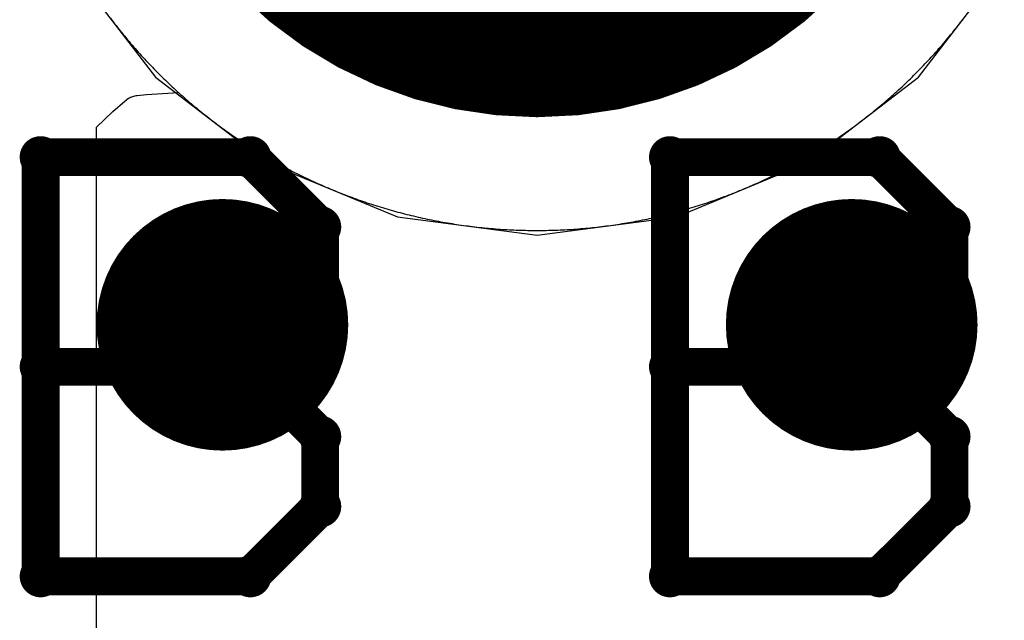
# Model space of a CAD drawing. Extents: x -1.5 to 9, y -3 to 5.
# Tile 136 of 256: x 0.5089 to 0.5871, y 2.8265 to 2.8743. Entities that reach past the tile are written whole.
import ezdxf

# ---------------------------------------------------------------- set-up
doc = ezdxf.new("R2010")
doc.units = 0
doc.layers.get('0').update_dxf_attribs({"linetype": 'CONTINUOUS'})
for name, color, linetype in [('qfn16-30-34-a_copper_signal_1', 1, 'CONTINUOUS'), ('qfn16-30-34-a_copper_signal_2', 1, 'CONTINUOUS'), ('qfn16-30-34-a_copper_signal_bot', 5, 'CONTINUOUS'), ('qfn16-30-34-a_copper_signal_top', 1, 'CONTINUOUS'), ('qfn16-30-34-a_drawing_1', 1, 'CONTINUOUS'), ('qfn16-30-34-a_drillmap_1', 1, 'CONTINUOUS'), ('qfn16-30-34-a_pth_drill', 1, 'CONTINUOUS'), ('qfn16-30-34-a_soldermask_bot', 1, 'CONTINUOUS'), ('qfn16-30-34-a_soldermask_top', 1, 'CONTINUOUS')]:
    doc.layers.add(name, color=color, linetype=linetype)

# ---------------------------------------------------------------- blocks, each defined once
blk = doc.blocks.new('D24')
at = {"const_width": 0.0325}
blk.add_lwpolyline([(-0.01625, 0, 1), (0.01625, 0, 1)], format="xyb", close=True, dxfattribs=at)
blk = doc.blocks.new('D29')
at = {"const_width": 0.01}
blk.add_lwpolyline([(-0.005, 0, 1), (0.005, 0, 1)], format="xyb", close=True, dxfattribs=at)
blk = doc.blocks.new('D38')
at = {"const_width": 0.0335}
blk.add_lwpolyline([(-0.01675, 0, 1), (0.01675, 0, 1)], format="xyb", close=True, dxfattribs=at)
blk = doc.blocks.new('D64')
at = {"const_width": 0.005}
blk.add_lwpolyline([(-0.0025, 0, 1), (0.0025, 0, 1)], format="xyb", close=True, dxfattribs=at)
blk = doc.blocks.new('D69')
at = {"const_width": 0.001667}
blk.add_lwpolyline([(-0.000833, 0, 1), (0.000833, 0, 1)], format="xyb", close=True, dxfattribs=at)
blk = doc.blocks.new('D44')
at = {"const_width": 0.0025}
blk.add_lwpolyline([(-0.00125, 0, 1), (0.00125, 0, 1)], format="xyb", close=True, dxfattribs=at)

msp = doc.modelspace()

# ---------------------------------------------------------------- linework, layer by layer
at = {"layer": 'qfn16-30-34-a_copper_signal_1', "color": 1}
msp.add_lwpolyline([(0.516097, 2.874371), (0.516208, 2.874225), (0.51632, 2.874079), (0.516432, 2.873934), (0.516545, 2.873789), (0.516658, 2.873645), (0.516772, 2.873502), (0.516887, 2.873358), (0.517002, 2.873216), (0.517118, 2.873074), (0.517234, 2.872932), (0.517351, 2.872791), (0.517469, 2.87265), (0.517588, 2.87251), (0.517707, 2.87237), (0.517826, 2.872231), (0.517946, 2.872093), (0.518067, 2.871955), (0.518188, 2.871817), (0.51831, 2.87168), (0.518433, 2.871544), (0.518556, 2.871408), (0.518679, 2.871272), (0.518804, 2.871137), (0.518928, 2.871003), (0.519054, 2.870869), (0.51918, 2.870736), (0.519307, 2.870603), (0.519434, 2.870471), (0.519561, 2.87034), (0.51969, 2.870208), (0.519818, 2.870078), (0.519948, 2.869948), (0.520078, 2.869818), (0.520208, 2.86969), (0.52034, 2.869561), (0.520471, 2.869434), (0.520603, 2.869307), (0.520736, 2.86918), (0.520869, 2.869054), (0.521003, 2.868928), (0.521137, 2.868804), (0.521272, 2.868679), (0.521408, 2.868556), (0.521544, 2.868433), (0.52168, 2.86831), (0.521817, 2.868188), (0.521955, 2.868067), (0.522093, 2.867946), (0.522231, 2.867826), (0.52237, 2.867706), (0.52251, 2.867588), (0.52265, 2.867469), (0.522791, 2.867352), (0.522932, 2.867234), (0.523074, 2.867118), (0.523216, 2.867002), (0.523359, 2.866887), (0.523502, 2.866772), (0.523645, 2.866658), (0.523789, 2.866545), (0.523934, 2.866432), (0.524079, 2.86632), (0.524225, 2.866208), (0.524371, 2.866097), (0.524517, 2.865987), (0.524664, 2.865877), (0.524812, 2.865768), (0.52496, 2.86566), (0.525108, 2.865552), (0.525257, 2.865445), (0.525406, 2.865339), (0.525556, 2.865233), (0.525707, 2.865128), (0.525857, 2.865023), (0.526008, 2.864919), (0.52616, 2.864816), (0.526312, 2.864713), (0.526465, 2.864612), (0.526617, 2.86451), (0.526771, 2.86441), (0.526925, 2.86431), (0.527079, 2.864211), (0.527234, 2.864112), (0.527389, 2.864014), (0.527544, 2.863917), (0.5277, 2.86382), (0.527856, 2.863724), (0.528013, 2.863629), (0.52817, 2.863535), (0.528328, 2.863441), (0.528486, 2.863348), (0.528644, 2.863255), (0.528803, 2.863163), (0.528962, 2.863072), (0.529122, 2.862982), (0.529282, 2.862892), (0.529442, 2.862803), (0.529603, 2.862715), (0.529764, 2.862627), (0.529925, 2.86254), (0.530087, 2.862454), (0.530249, 2.862368), (0.530412, 2.862283), (0.530575, 2.862199), (0.530738, 2.862115), (0.530902, 2.862033), (0.531066, 2.861951), (0.53123, 2.861869), (0.531395, 2.861789), (0.53156, 2.861709), (0.531725, 2.86163), (0.531891, 2.861551), (0.532057, 2.861473), (0.532224, 2.861396), (0.53239, 2.86132), (0.532557, 2.861244), (0.532725, 2.861169), (0.532893, 2.861095), (0.533061, 2.861022), (0.533229, 2.860949), (0.533398, 2.860877), (0.533567, 2.860806), (0.533736, 2.860735), (0.533905, 2.860665), (0.534075, 2.860596), (0.534246, 2.860528), (0.534416, 2.86046), (0.534587, 2.860393), (0.534758, 2.860327), (0.534929, 2.860262), (0.535101, 2.860197), (0.535273, 2.860133), (0.535445, 2.86007), (0.535617, 2.860008), (0.53579, 2.859946), (0.535963, 2.859885), (0.536136, 2.859825), (0.53631, 2.859765), (0.536484, 2.859706), (0.536658, 2.859649), (0.536832, 2.859591), (0.537006, 2.859535), (0.537181, 2.859479), (0.537356, 2.859424), (0.537531, 2.85937), (0.537707, 2.859317), (0.537882, 2.859264), (0.538058, 2.859212), (0.538235, 2.859161), (0.538411, 2.85911), (0.538587, 2.859061), (0.538764, 2.859012), (0.538941, 2.858964), (0.539118, 2.858917), (0.539296, 2.85887), (0.539473, 2.858824), (0.539651, 2.858779), (0.539829, 2.858735), (0.540007, 2.858691), (0.540186, 2.858649), (0.540364, 2.858607), (0.540543, 2.858566), (0.540722, 2.858525), (0.540901, 2.858485), (0.54108, 2.858447), (0.541259, 2.858408), (0.541439, 2.858371), (0.541619, 2.858334), (0.541799, 2.858299), (0.541979, 2.858264), (0.542159, 2.858229), (0.542339, 2.858196), (0.54252, 2.858163), (0.5427, 2.858131), (0.542881, 2.8581), (0.543062, 2.85807), (0.543243, 2.858041), (0.543424, 2.858012), (0.543605, 2.857984), (0.543787, 2.857956), (0.543968, 2.85793), (0.54415, 2.857905), (0.544331, 2.85788), (0.544513, 2.857856), (0.544695, 2.857832), (0.544877, 2.85781), (0.545059, 2.857788), (0.545241, 2.857767), (0.545424, 2.857747), (0.545606, 2.857728), (0.545789, 2.857709), (0.545971, 2.857691), (0.546154, 2.857674), (0.546337, 2.857658), (0.546519, 2.857643), (0.546702, 2.857628), (0.546885, 2.857614), (0.547068, 2.857601), (0.547251, 2.857589), (0.547434, 2.857577), (0.547617, 2.857567), (0.5478, 2.857557), (0.547983, 2.857548), (0.548167, 2.857539), (0.54835, 2.857532), (0.548533, 2.857525), (0.548716, 2.857519), (0.5489, 2.857514), (0.549083, 2.85751), (0.549266, 2.857506), (0.54945, 2.857503), (0.549633, 2.857501), (0.549817, 2.8575), (0.55, 2.8575), (0.550183, 2.8575), (0.550367, 2.857501), (0.55055, 2.857503), (0.550734, 2.857506), (0.550917, 2.85751), (0.5511, 2.857514), (0.551284, 2.857519), (0.551467, 2.857525), (0.55165, 2.857532), (0.551833, 2.857539), (0.552017, 2.857548), (0.5522, 2.857557), (0.552383, 2.857567), (0.552566, 2.857577), (0.552749, 2.857589), (0.552932, 2.857601), (0.553115, 2.857614), (0.553298, 2.857628), (0.553481, 2.857643), (0.553663, 2.857658), (0.553846, 2.857674), (0.554029, 2.857691), (0.554211, 2.857709), (0.554394, 2.857728), (0.554576, 2.857747), (0.554759, 2.857767), (0.554941, 2.857788), (0.555123, 2.85781), (0.555305, 2.857832), (0.555487, 2.857856), (0.555669, 2.85788), (0.55585, 2.857905), (0.556032, 2.85793), (0.556213, 2.857956), (0.556395, 2.857984), (0.556576, 2.858012), (0.556757, 2.858041), (0.556938, 2.85807), (0.557119, 2.8581), (0.5573, 2.858131), (0.55748, 2.858163), (0.557661, 2.858196), (0.557841, 2.858229), (0.558021, 2.858264), (0.558201, 2.858299), (0.558381, 2.858334), (0.558561, 2.858371), (0.558741, 2.858408), (0.55892, 2.858447), (0.559099, 2.858485), (0.559278, 2.858525), (0.559457, 2.858566), (0.559636, 2.858607), (0.559814, 2.858649), (0.559993, 2.858691), (0.560171, 2.858735), (0.560349, 2.858779), (0.560527, 2.858824), (0.560704, 2.85887), (0.560882, 2.858917), (0.561059, 2.858964), (0.561236, 2.859012), (0.561413, 2.859061), (0.561589, 2.85911), (0.561765, 2.859161), (0.561942, 2.859212), (0.562118, 2.859264), (0.562293, 2.859317), (0.562469, 2.85937), (0.562644, 2.859424), (0.562819, 2.859479), (0.562994, 2.859535), (0.563168, 2.859591), (0.563342, 2.859649), (0.563516, 2.859706), (0.56369, 2.859765), (0.563864, 2.859825), (0.564037, 2.859885), (0.56421, 2.859946), (0.564383, 2.860008), (0.564555, 2.86007), (0.564727, 2.860133), (0.564899, 2.860197), (0.565071, 2.860262), (0.565242, 2.860327), (0.565413, 2.860393), (0.565584, 2.86046), (0.565754, 2.860528), (0.565925, 2.860596), (0.566095, 2.860665), (0.566264, 2.860735), (0.566433, 2.860806), (0.566602, 2.860877), (0.566771, 2.860949), (0.566939, 2.861022), (0.567107, 2.861095), (0.567275, 2.861169), (0.567443, 2.861244), (0.56761, 2.86132), (0.567776, 2.861396), (0.567943, 2.861473), (0.568109, 2.861551), (0.568275, 2.86163), (0.56844, 2.861709), (0.568605, 2.861789), (0.56877, 2.861869), (0.568934, 2.861951), (0.569098, 2.862033), (0.569262, 2.862115), (0.569425, 2.862199), (0.569588, 2.862283), (0.569751, 2.862368), (0.569913, 2.862454), (0.570075, 2.86254), (0.570236, 2.862627), (0.570397, 2.862715), (0.570558, 2.862803), (0.570718, 2.862892), (0.570878, 2.862982), (0.571038, 2.863072), (0.571197, 2.863163), (0.571356, 2.863255), (0.571514, 2.863348), (0.571672, 2.863441), (0.57183, 2.863535), (0.571987, 2.863629), (0.572144, 2.863724), (0.5723, 2.86382), (0.572456, 2.863917), (0.572611, 2.864014), (0.572766, 2.864112), (0.572921, 2.864211), (0.573075, 2.86431), (0.573229, 2.86441), (0.573383, 2.86451), (0.573535, 2.864612), (0.573688, 2.864713), (0.57384, 2.864816), (0.573992, 2.864919), (0.574143, 2.865023), (0.574293, 2.865128), (0.574444, 2.865233), (0.574594, 2.865339), (0.574743, 2.865445), (0.574892, 2.865552), (0.57504, 2.86566), (0.575188, 2.865768), (0.575336, 2.865877), (0.575483, 2.865987), (0.575629, 2.866097), (0.575775, 2.866208), (0.575921, 2.86632), (0.576066, 2.866432), (0.576211, 2.866545), (0.576355, 2.866658), (0.576498, 2.866772), (0.576641, 2.866887), (0.576784, 2.867002), (0.576926, 2.867118), (0.577068, 2.867234), (0.577209, 2.867352), (0.57735, 2.867469), (0.57749, 2.867588), (0.57763, 2.867706), (0.577769, 2.867826), (0.577907, 2.867946), (0.578045, 2.868067), (0.578183, 2.868188), (0.57832, 2.86831), (0.578456, 2.868433), (0.578592, 2.868556), (0.578728, 2.868679), (0.578863, 2.868804), (0.578997, 2.868928), (0.579131, 2.869054), (0.579264, 2.86918), (0.579397, 2.869307), (0.579529, 2.869434), (0.57966, 2.869561), (0.579792, 2.86969), (0.579922, 2.869818), (0.580052, 2.869948), (0.580182, 2.870078), (0.58031, 2.870208), (0.580439, 2.87034), (0.580566, 2.870471), (0.580693, 2.870603), (0.58082, 2.870736), (0.580946, 2.870869), (0.581072, 2.871003), (0.581196, 2.871137), (0.581321, 2.871272), (0.581444, 2.871408), (0.581567, 2.871544), (0.58169, 2.87168), (0.581812, 2.871817), (0.581933, 2.871955), (0.582054, 2.872093), (0.582174, 2.872231), (0.582293, 2.87237), (0.582412, 2.87251), (0.582531, 2.87265), (0.582649, 2.872791), (0.582766, 2.872932), (0.582882, 2.873074), (0.582998, 2.873216), (0.583113, 2.873358), (0.583228, 2.873502), (0.583342, 2.873645), (0.583455, 2.873789), (0.583568, 2.873934), (0.58368, 2.874079), (0.583792, 2.874225), (0.583903, 2.874371)], dxfattribs=at)
at = {"layer": 'qfn16-30-34-a_copper_signal_2', "color": 1}
msp.add_lwpolyline([(0.516097, 2.874371), (0.516208, 2.874225), (0.51632, 2.874079), (0.516432, 2.873934), (0.516545, 2.873789), (0.516658, 2.873645), (0.516772, 2.873502), (0.516887, 2.873358), (0.517002, 2.873216), (0.517118, 2.873074), (0.517234, 2.872932), (0.517351, 2.872791), (0.517469, 2.87265), (0.517588, 2.87251), (0.517707, 2.87237), (0.517826, 2.872231), (0.517946, 2.872093), (0.518067, 2.871955), (0.518188, 2.871817), (0.51831, 2.87168), (0.518433, 2.871544), (0.518556, 2.871408), (0.518679, 2.871272), (0.518804, 2.871137), (0.518928, 2.871003), (0.519054, 2.870869), (0.51918, 2.870736), (0.519307, 2.870603), (0.519434, 2.870471), (0.519561, 2.87034), (0.51969, 2.870208), (0.519818, 2.870078), (0.519948, 2.869948), (0.520078, 2.869818), (0.520208, 2.86969), (0.52034, 2.869561), (0.520471, 2.869434), (0.520603, 2.869307), (0.520736, 2.86918), (0.520869, 2.869054), (0.521003, 2.868928), (0.521137, 2.868804), (0.521272, 2.868679), (0.521408, 2.868556), (0.521544, 2.868433), (0.52168, 2.86831), (0.521817, 2.868188), (0.521955, 2.868067), (0.522093, 2.867946), (0.522231, 2.867826), (0.52237, 2.867706), (0.52251, 2.867588), (0.52265, 2.867469), (0.522791, 2.867352), (0.522932, 2.867234), (0.523074, 2.867118), (0.523216, 2.867002), (0.523359, 2.866887), (0.523502, 2.866772), (0.523645, 2.866658), (0.523789, 2.866545), (0.523934, 2.866432), (0.524079, 2.86632), (0.524225, 2.866208), (0.524371, 2.866097), (0.524517, 2.865987), (0.524664, 2.865877), (0.524812, 2.865768), (0.52496, 2.86566), (0.525108, 2.865552), (0.525257, 2.865445), (0.525406, 2.865339), (0.525556, 2.865233), (0.525707, 2.865128), (0.525857, 2.865023), (0.526008, 2.864919), (0.52616, 2.864816), (0.526312, 2.864713), (0.526465, 2.864612), (0.526617, 2.86451), (0.526771, 2.86441), (0.526925, 2.86431), (0.527079, 2.864211), (0.527234, 2.864112), (0.527389, 2.864014), (0.527544, 2.863917), (0.5277, 2.86382), (0.527856, 2.863724), (0.528013, 2.863629), (0.52817, 2.863535), (0.528328, 2.863441), (0.528486, 2.863348), (0.528644, 2.863255), (0.528803, 2.863163), (0.528962, 2.863072), (0.529122, 2.862982), (0.529282, 2.862892), (0.529442, 2.862803), (0.529603, 2.862715), (0.529764, 2.862627), (0.529925, 2.86254), (0.530087, 2.862454), (0.530249, 2.862368), (0.530412, 2.862283), (0.530575, 2.862199), (0.530738, 2.862115), (0.530902, 2.862033), (0.531066, 2.861951), (0.53123, 2.861869), (0.531395, 2.861789), (0.53156, 2.861709), (0.531725, 2.86163), (0.531891, 2.861551), (0.532057, 2.861473), (0.532224, 2.861396), (0.53239, 2.86132), (0.532557, 2.861244), (0.532725, 2.861169), (0.532893, 2.861095), (0.533061, 2.861022), (0.533229, 2.860949), (0.533398, 2.860877), (0.533567, 2.860806), (0.533736, 2.860735), (0.533905, 2.860665), (0.534075, 2.860596), (0.534246, 2.860528), (0.534416, 2.86046), (0.534587, 2.860393), (0.534758, 2.860327), (0.534929, 2.860262), (0.535101, 2.860197), (0.535273, 2.860133), (0.535445, 2.86007), (0.535617, 2.860008), (0.53579, 2.859946), (0.535963, 2.859885), (0.536136, 2.859825), (0.53631, 2.859765), (0.536484, 2.859706), (0.536658, 2.859649), (0.536832, 2.859591), (0.537006, 2.859535), (0.537181, 2.859479), (0.537356, 2.859424), (0.537531, 2.85937), (0.537707, 2.859317), (0.537882, 2.859264), (0.538058, 2.859212), (0.538235, 2.859161), (0.538411, 2.85911), (0.538587, 2.859061), (0.538764, 2.859012), (0.538941, 2.858964), (0.539118, 2.858917), (0.539296, 2.85887), (0.539473, 2.858824), (0.539651, 2.858779), (0.539829, 2.858735), (0.540007, 2.858691), (0.540186, 2.858649), (0.540364, 2.858607), (0.540543, 2.858566), (0.540722, 2.858525), (0.540901, 2.858485), (0.54108, 2.858447), (0.541259, 2.858408), (0.541439, 2.858371), (0.541619, 2.858334), (0.541799, 2.858299), (0.541979, 2.858264), (0.542159, 2.858229), (0.542339, 2.858196), (0.54252, 2.858163), (0.5427, 2.858131), (0.542881, 2.8581), (0.543062, 2.85807), (0.543243, 2.858041), (0.543424, 2.858012), (0.543605, 2.857984), (0.543787, 2.857956), (0.543968, 2.85793), (0.54415, 2.857905), (0.544331, 2.85788), (0.544513, 2.857856), (0.544695, 2.857832), (0.544877, 2.85781), (0.545059, 2.857788), (0.545241, 2.857767), (0.545424, 2.857747), (0.545606, 2.857728), (0.545789, 2.857709), (0.545971, 2.857691), (0.546154, 2.857674), (0.546337, 2.857658), (0.546519, 2.857643), (0.546702, 2.857628), (0.546885, 2.857614), (0.547068, 2.857601), (0.547251, 2.857589), (0.547434, 2.857577), (0.547617, 2.857567), (0.5478, 2.857557), (0.547983, 2.857548), (0.548167, 2.857539), (0.54835, 2.857532), (0.548533, 2.857525), (0.548716, 2.857519), (0.5489, 2.857514), (0.549083, 2.85751), (0.549266, 2.857506), (0.54945, 2.857503), (0.549633, 2.857501), (0.549817, 2.8575), (0.55, 2.8575), (0.550183, 2.8575), (0.550367, 2.857501), (0.55055, 2.857503), (0.550734, 2.857506), (0.550917, 2.85751), (0.5511, 2.857514), (0.551284, 2.857519), (0.551467, 2.857525), (0.55165, 2.857532), (0.551833, 2.857539), (0.552017, 2.857548), (0.5522, 2.857557), (0.552383, 2.857567), (0.552566, 2.857577), (0.552749, 2.857589), (0.552932, 2.857601), (0.553115, 2.857614), (0.553298, 2.857628), (0.553481, 2.857643), (0.553663, 2.857658), (0.553846, 2.857674), (0.554029, 2.857691), (0.554211, 2.857709), (0.554394, 2.857728), (0.554576, 2.857747), (0.554759, 2.857767), (0.554941, 2.857788), (0.555123, 2.85781), (0.555305, 2.857832), (0.555487, 2.857856), (0.555669, 2.85788), (0.55585, 2.857905), (0.556032, 2.85793), (0.556213, 2.857956), (0.556395, 2.857984), (0.556576, 2.858012), (0.556757, 2.858041), (0.556938, 2.85807), (0.557119, 2.8581), (0.5573, 2.858131), (0.55748, 2.858163), (0.557661, 2.858196), (0.557841, 2.858229), (0.558021, 2.858264), (0.558201, 2.858299), (0.558381, 2.858334), (0.558561, 2.858371), (0.558741, 2.858408), (0.55892, 2.858447), (0.559099, 2.858485), (0.559278, 2.858525), (0.559457, 2.858566), (0.559636, 2.858607), (0.559814, 2.858649), (0.559993, 2.858691), (0.560171, 2.858735), (0.560349, 2.858779), (0.560527, 2.858824), (0.560704, 2.85887), (0.560882, 2.858917), (0.561059, 2.858964), (0.561236, 2.859012), (0.561413, 2.859061), (0.561589, 2.85911), (0.561765, 2.859161), (0.561942, 2.859212), (0.562118, 2.859264), (0.562293, 2.859317), (0.562469, 2.85937), (0.562644, 2.859424), (0.562819, 2.859479), (0.562994, 2.859535), (0.563168, 2.859591), (0.563342, 2.859649), (0.563516, 2.859706), (0.56369, 2.859765), (0.563864, 2.859825), (0.564037, 2.859885), (0.56421, 2.859946), (0.564383, 2.860008), (0.564555, 2.86007), (0.564727, 2.860133), (0.564899, 2.860197), (0.565071, 2.860262), (0.565242, 2.860327), (0.565413, 2.860393), (0.565584, 2.86046), (0.565754, 2.860528), (0.565925, 2.860596), (0.566095, 2.860665), (0.566264, 2.860735), (0.566433, 2.860806), (0.566602, 2.860877), (0.566771, 2.860949), (0.566939, 2.861022), (0.567107, 2.861095), (0.567275, 2.861169), (0.567443, 2.861244), (0.56761, 2.86132), (0.567776, 2.861396), (0.567943, 2.861473), (0.568109, 2.861551), (0.568275, 2.86163), (0.56844, 2.861709), (0.568605, 2.861789), (0.56877, 2.861869), (0.568934, 2.861951), (0.569098, 2.862033), (0.569262, 2.862115), (0.569425, 2.862199), (0.569588, 2.862283), (0.569751, 2.862368), (0.569913, 2.862454), (0.570075, 2.86254), (0.570236, 2.862627), (0.570397, 2.862715), (0.570558, 2.862803), (0.570718, 2.862892), (0.570878, 2.862982), (0.571038, 2.863072), (0.571197, 2.863163), (0.571356, 2.863255), (0.571514, 2.863348), (0.571672, 2.863441), (0.57183, 2.863535), (0.571987, 2.863629), (0.572144, 2.863724), (0.5723, 2.86382), (0.572456, 2.863917), (0.572611, 2.864014), (0.572766, 2.864112), (0.572921, 2.864211), (0.573075, 2.86431), (0.573229, 2.86441), (0.573383, 2.86451), (0.573535, 2.864612), (0.573688, 2.864713), (0.57384, 2.864816), (0.573992, 2.864919), (0.574143, 2.865023), (0.574293, 2.865128), (0.574444, 2.865233), (0.574594, 2.865339), (0.574743, 2.865445), (0.574892, 2.865552), (0.57504, 2.86566), (0.575188, 2.865768), (0.575336, 2.865877), (0.575483, 2.865987), (0.575629, 2.866097), (0.575775, 2.866208), (0.575921, 2.86632), (0.576066, 2.866432), (0.576211, 2.866545), (0.576355, 2.866658), (0.576498, 2.866772), (0.576641, 2.866887), (0.576784, 2.867002), (0.576926, 2.867118), (0.577068, 2.867234), (0.577209, 2.867352), (0.57735, 2.867469), (0.57749, 2.867588), (0.57763, 2.867706), (0.577769, 2.867826), (0.577907, 2.867946), (0.578045, 2.868067), (0.578183, 2.868188), (0.57832, 2.86831), (0.578456, 2.868433), (0.578592, 2.868556), (0.578728, 2.868679), (0.578863, 2.868804), (0.578997, 2.868928), (0.579131, 2.869054), (0.579264, 2.86918), (0.579397, 2.869307), (0.579529, 2.869434), (0.57966, 2.869561), (0.579792, 2.86969), (0.579922, 2.869818), (0.580052, 2.869948), (0.580182, 2.870078), (0.58031, 2.870208), (0.580439, 2.87034), (0.580566, 2.870471), (0.580693, 2.870603), (0.58082, 2.870736), (0.580946, 2.870869), (0.581072, 2.871003), (0.581196, 2.871137), (0.581321, 2.871272), (0.581444, 2.871408), (0.581567, 2.871544), (0.58169, 2.87168), (0.581812, 2.871817), (0.581933, 2.871955), (0.582054, 2.872093), (0.582174, 2.872231), (0.582293, 2.87237), (0.582412, 2.87251), (0.582531, 2.87265), (0.582649, 2.872791), (0.582766, 2.872932), (0.582882, 2.873074), (0.582998, 2.873216), (0.583113, 2.873358), (0.583228, 2.873502), (0.583342, 2.873645), (0.583455, 2.873789), (0.583568, 2.873934), (0.58368, 2.874079), (0.583792, 2.874225), (0.583903, 2.874371)], dxfattribs=at)
at = {"layer": 'qfn16-30-34-a_copper_signal_bot', "color": 5}
msp.add_lwpolyline([(0.512876, 2.878567), (0.519689, 2.869689), (0.528567, 2.862876), (0.538905, 2.858594), (0.55, 2.857133), (0.561095, 2.858594), (0.571433, 2.862876), (0.580311, 2.869689), (0.587124, 2.878567)], dxfattribs=at)
at = {"layer": 'qfn16-30-34-a_copper_signal_top', "color": 1}
msp.add_lwpolyline([(0.515, 2.134293), (0.515, 2.865707), (0.516296, 2.866951), (0.517261, 2.867808), (0.517367, 2.867892), (0.517433, 2.867939), (0.517539, 2.868006), (0.517605, 2.868042), (0.517704, 2.86809), (0.51779, 2.868126), (0.517874, 2.868157), (0.517969, 2.868185), (0.51806, 2.868207), (0.518153, 2.868225), (0.518228, 2.868236), (0.518959, 2.86831), (0.5215, 2.868472), (0.521544, 2.868433), (0.52168, 2.86831), (0.521817, 2.868188), (0.521955, 2.868067), (0.522093, 2.867946), (0.522231, 2.867826), (0.52237, 2.867706), (0.52251, 2.867588), (0.52265, 2.867469), (0.522791, 2.867352), (0.522932, 2.867234), (0.523074, 2.867118), (0.523216, 2.867002), (0.523359, 2.866887), (0.523502, 2.866772), (0.523645, 2.866658), (0.523789, 2.866545), (0.523934, 2.866432), (0.524079, 2.86632), (0.524225, 2.866208), (0.524371, 2.866097), (0.524517, 2.865987), (0.524664, 2.865877), (0.524812, 2.865768), (0.52496, 2.86566), (0.525108, 2.865552), (0.525257, 2.865445), (0.525406, 2.865339), (0.525556, 2.865233), (0.525707, 2.865128), (0.525857, 2.865023), (0.526008, 2.864919), (0.52616, 2.864816), (0.526312, 2.864713), (0.526465, 2.864612), (0.526617, 2.86451), (0.526771, 2.86441), (0.526925, 2.86431), (0.527079, 2.864211), (0.527234, 2.864112), (0.527389, 2.864014), (0.527544, 2.863917), (0.5277, 2.86382), (0.527856, 2.863724), (0.528013, 2.863629), (0.52817, 2.863535), (0.528328, 2.863441), (0.528486, 2.863348), (0.528644, 2.863255), (0.528803, 2.863163), (0.528962, 2.863072), (0.529122, 2.862982), (0.529282, 2.862892), (0.529442, 2.862803), (0.529603, 2.862715), (0.529764, 2.862627), (0.529925, 2.86254), (0.530087, 2.862454), (0.530249, 2.862368), (0.530412, 2.862283), (0.530575, 2.862199), (0.530738, 2.862115), (0.530902, 2.862033), (0.531066, 2.861951), (0.53123, 2.861869), (0.531395, 2.861789), (0.53156, 2.861709), (0.531725, 2.86163), (0.531891, 2.861551), (0.532057, 2.861473), (0.532224, 2.861396), (0.53239, 2.86132), (0.532557, 2.861244), (0.532725, 2.861169), (0.532893, 2.861095), (0.533061, 2.861022), (0.533229, 2.860949), (0.533398, 2.860877), (0.533567, 2.860806), (0.533736, 2.860735), (0.533905, 2.860665), (0.534075, 2.860596), (0.534246, 2.860528), (0.534416, 2.86046), (0.534587, 2.860393), (0.534758, 2.860327), (0.534929, 2.860262), (0.535101, 2.860197), (0.535273, 2.860133), (0.535445, 2.86007), (0.535617, 2.860008), (0.53579, 2.859946), (0.535963, 2.859885), (0.536136, 2.859825), (0.53631, 2.859765), (0.536484, 2.859706), (0.536658, 2.859649), (0.536832, 2.859591), (0.537006, 2.859535), (0.537181, 2.859479), (0.537356, 2.859424), (0.537531, 2.85937), (0.537707, 2.859317), (0.537882, 2.859264), (0.538058, 2.859212), (0.538235, 2.859161), (0.538411, 2.85911), (0.538587, 2.859061), (0.538764, 2.859012), (0.538941, 2.858964), (0.539118, 2.858917), (0.539296, 2.85887), (0.539473, 2.858824), (0.539651, 2.858779), (0.539829, 2.858735), (0.540007, 2.858691), (0.540186, 2.858649), (0.540364, 2.858607), (0.540543, 2.858566), (0.540722, 2.858525), (0.540901, 2.858485), (0.54108, 2.858447), (0.541259, 2.858408), (0.541439, 2.858371), (0.541619, 2.858334), (0.541799, 2.858299), (0.541979, 2.858264), (0.542159, 2.858229), (0.542339, 2.858196), (0.54252, 2.858163), (0.5427, 2.858131), (0.542881, 2.8581), (0.543062, 2.85807), (0.543243, 2.858041), (0.543424, 2.858012), (0.543605, 2.857984), (0.543787, 2.857956), (0.543968, 2.85793), (0.54415, 2.857905), (0.544331, 2.85788), (0.544513, 2.857856), (0.544695, 2.857832), (0.544877, 2.85781), (0.545059, 2.857788), (0.545241, 2.857767), (0.545424, 2.857747), (0.545606, 2.857728), (0.545789, 2.857709), (0.545971, 2.857691), (0.546154, 2.857674), (0.546337, 2.857658), (0.546519, 2.857643), (0.546702, 2.857628), (0.546885, 2.857614), (0.547068, 2.857601), (0.547251, 2.857589), (0.547434, 2.857577), (0.547617, 2.857567), (0.5478, 2.857557), (0.547983, 2.857548), (0.548167, 2.857539), (0.54835, 2.857532), (0.548533, 2.857525), (0.548716, 2.857519), (0.5489, 2.857514), (0.549083, 2.85751), (0.549266, 2.857506), (0.54945, 2.857503), (0.549633, 2.857501), (0.549817, 2.8575), (0.55, 2.8575), (0.550183, 2.8575), (0.550367, 2.857501), (0.55055, 2.857503), (0.550734, 2.857506), (0.550917, 2.85751), (0.5511, 2.857514), (0.551284, 2.857519), (0.551467, 2.857525), (0.55165, 2.857532), (0.551833, 2.857539), (0.552017, 2.857548), (0.5522, 2.857557), (0.552383, 2.857567), (0.552566, 2.857577), (0.552749, 2.857589), (0.552932, 2.857601), (0.553115, 2.857614), (0.553298, 2.857628), (0.553481, 2.857643), (0.553663, 2.857658), (0.553846, 2.857674), (0.554029, 2.857691), (0.554211, 2.857709), (0.554394, 2.857728), (0.554576, 2.857747), (0.554759, 2.857767), (0.554941, 2.857788), (0.555123, 2.85781), (0.555305, 2.857832), (0.555487, 2.857856), (0.555669, 2.85788), (0.55585, 2.857905), (0.556032, 2.85793), (0.556213, 2.857956), (0.556395, 2.857984), (0.556576, 2.858012), (0.556757, 2.858041), (0.556938, 2.85807), (0.557119, 2.8581), (0.5573, 2.858131), (0.55748, 2.858163), (0.557661, 2.858196), (0.557841, 2.858229), (0.558021, 2.858264), (0.558201, 2.858299), (0.558381, 2.858334), (0.558561, 2.858371), (0.558741, 2.858408), (0.55892, 2.858447), (0.559099, 2.858485), (0.559278, 2.858525), (0.559457, 2.858566), (0.559636, 2.858607), (0.559814, 2.858649), (0.559993, 2.858691), (0.560171, 2.858735), (0.560349, 2.858779), (0.560527, 2.858824), (0.560704, 2.85887), (0.560882, 2.858917), (0.561059, 2.858964), (0.561236, 2.859012), (0.561413, 2.859061), (0.561589, 2.85911), (0.561765, 2.859161), (0.561942, 2.859212), (0.562118, 2.859264), (0.562293, 2.859317), (0.562469, 2.85937), (0.562644, 2.859424), (0.562819, 2.859479), (0.562994, 2.859535), (0.563168, 2.859591), (0.563342, 2.859649), (0.563516, 2.859706), (0.56369, 2.859765), (0.563864, 2.859825), (0.564037, 2.859885), (0.56421, 2.859946), (0.564383, 2.860008), (0.564555, 2.86007), (0.564727, 2.860133), (0.564899, 2.860197), (0.565071, 2.860262), (0.565242, 2.860327), (0.565413, 2.860393), (0.565584, 2.86046), (0.565754, 2.860528), (0.565925, 2.860596), (0.566095, 2.860665), (0.566264, 2.860735), (0.566433, 2.860806), (0.566602, 2.860877), (0.566771, 2.860949), (0.566939, 2.861022), (0.567107, 2.861095), (0.567275, 2.861169), (0.567443, 2.861244), (0.56761, 2.86132), (0.567776, 2.861396), (0.567943, 2.861473), (0.568109, 2.861551), (0.568275, 2.86163), (0.56844, 2.861709), (0.568605, 2.861789), (0.56877, 2.861869), (0.568934, 2.861951), (0.569098, 2.862033), (0.569262, 2.862115), (0.569425, 2.862199), (0.569588, 2.862283), (0.569751, 2.862368), (0.569913, 2.862454), (0.570075, 2.86254), (0.570236, 2.862627), (0.570397, 2.862715), (0.570558, 2.862803), (0.570718, 2.862892), (0.570878, 2.862982), (0.571038, 2.863072), (0.571197, 2.863163), (0.571356, 2.863255), (0.571514, 2.863348), (0.571672, 2.863441), (0.57183, 2.863535), (0.571987, 2.863629), (0.572144, 2.863724), (0.5723, 2.86382), (0.572456, 2.863917), (0.572611, 2.864014), (0.572766, 2.864112), (0.572921, 2.864211), (0.573075, 2.86431), (0.573229, 2.86441), (0.573383, 2.86451), (0.573535, 2.864612), (0.573688, 2.864713), (0.57384, 2.864816), (0.573992, 2.864919), (0.574143, 2.865023), (0.574293, 2.865128), (0.574444, 2.865233), (0.574594, 2.865339), (0.574743, 2.865445), (0.574892, 2.865552), (0.57504, 2.86566), (0.575188, 2.865768), (0.575336, 2.865877), (0.575483, 2.865987), (0.575629, 2.866097), (0.575775, 2.866208), (0.575921, 2.86632), (0.576066, 2.866432), (0.576211, 2.866545), (0.576355, 2.866658), (0.576498, 2.866772), (0.576641, 2.866887), (0.576784, 2.867002), (0.576926, 2.867118), (0.577068, 2.867234), (0.577209, 2.867352), (0.57735, 2.867469), (0.57749, 2.867588), (0.57763, 2.867706), (0.577769, 2.867826), (0.577907, 2.867946), (0.578045, 2.868067), (0.578183, 2.868188), (0.57832, 2.86831), (0.578456, 2.868433), (0.578592, 2.868556), (0.578728, 2.868679), (0.578863, 2.868804), (0.578997, 2.868928), (0.579131, 2.869054), (0.579264, 2.86918), (0.579397, 2.869307), (0.579529, 2.869434), (0.57966, 2.869561), (0.579792, 2.86969), (0.579922, 2.869818), (0.580052, 2.869948), (0.580182, 2.870078), (0.58031, 2.870208), (0.580439, 2.87034), (0.580566, 2.870471), (0.580693, 2.870603), (0.58082, 2.870736), (0.580946, 2.870869), (0.581072, 2.871003), (0.581196, 2.871137), (0.581321, 2.871272), (0.581444, 2.871408), (0.581567, 2.871544), (0.58169, 2.87168), (0.581812, 2.871817), (0.581933, 2.871955), (0.582054, 2.872093), (0.582174, 2.872231), (0.582293, 2.87237), (0.582412, 2.87251), (0.582531, 2.87265), (0.582649, 2.872791), (0.582766, 2.872932), (0.582882, 2.873074), (0.582998, 2.873216), (0.583113, 2.873358), (0.583228, 2.873502), (0.583342, 2.873645), (0.583455, 2.873789), (0.583568, 2.873934), (0.58368, 2.874079), (0.583792, 2.874225), (0.583903, 2.874371)], dxfattribs=at)
at = {"layer": 'qfn16-30-34-a_drawing_1', "color": 1, "const_width": 0.003}
for points in [[(0.510559, 2.863328), (0.510559, 2.830006)], [(0.527221, 2.863328), (0.510559, 2.863328)], [(0.532774, 2.857774), (0.527221, 2.863328)], [(0.560559, 2.863328), (0.560559, 2.830006)], [(0.577221, 2.863328), (0.560559, 2.863328)], [(0.582774, 2.857774), (0.577221, 2.863328)], [(0.532774, 2.852221), (0.532774, 2.857774)], [(0.582774, 2.852221), (0.582774, 2.857774)], [(0.527221, 2.846667), (0.532774, 2.852221)], [(0.577221, 2.846667), (0.582774, 2.852221)], [(0.527221, 2.846667), (0.510559, 2.846667)], [(0.510559, 2.846667), (0.527221, 2.846667)], [(0.532774, 2.841113), (0.527221, 2.846667)], [(0.577221, 2.846667), (0.560559, 2.846667)], [(0.560559, 2.846667), (0.577221, 2.846667)], [(0.582774, 2.841113), (0.577221, 2.846667)], [(0.532774, 2.835559), (0.532774, 2.841113)], [(0.582774, 2.835559), (0.582774, 2.841113)], [(0.527221, 2.830006), (0.532774, 2.835559)], [(0.577221, 2.830006), (0.582774, 2.835559)], [(0.510559, 2.830006), (0.527221, 2.830006)], [(0.560559, 2.830006), (0.577221, 2.830006)]]:
    msp.add_lwpolyline(points, dxfattribs=at)
at = {"layer": 'qfn16-30-34-a_drillmap_1', "color": 1, "const_width": 0.005}
for points in [[(0.525, 2.845), (0.525, 2.855)], [(0.575, 2.845), (0.575, 2.855)], [(0.52, 2.85), (0.53, 2.85)], [(0.57, 2.85), (0.58, 2.85)]]:
    msp.add_lwpolyline(points, dxfattribs=at)

# ---------------------------------------------------------------- block references
at = {"layer": 'qfn16-30-34-a_copper_signal_1'}
for name, p in [('D24', (0.55, 2.9)), ('D29', (0.525, 2.85)), ('D29', (0.575, 2.85))]:
    msp.add_blockref(name, p, dxfattribs=at)
at = {"layer": 'qfn16-30-34-a_copper_signal_2'}
for name, p in [('D24', (0.55, 2.9)), ('D29', (0.525, 2.85)), ('D29', (0.575, 2.85))]:
    msp.add_blockref(name, p, dxfattribs=at)
at = {"layer": 'qfn16-30-34-a_copper_signal_bot'}
for name, p in [('D24', (0.55, 2.9)), ('D29', (0.525, 2.85)), ('D29', (0.575, 2.85))]:
    msp.add_blockref(name, p, dxfattribs=at)
at = {"layer": 'qfn16-30-34-a_copper_signal_top'}
for name, p in [('D24', (0.55, 2.9)), ('D29', (0.525, 2.85)), ('D29', (0.575, 2.85))]:
    msp.add_blockref(name, p, dxfattribs=at)
at = {"layer": 'qfn16-30-34-a_drawing_1'}
for p in [(0.510559, 2.863328), (0.510559, 2.863328), (0.527221, 2.863328), (0.560559, 2.863328), (0.560559, 2.863328), (0.577221, 2.863328), (0.532774, 2.857774), (0.582774, 2.857774), (0.532774, 2.852221), (0.582774, 2.852221), (0.510559, 2.846667), (0.527221, 2.846667), (0.527221, 2.846667), (0.560559, 2.846667), (0.577221, 2.846667), (0.577221, 2.846667), (0.532774, 2.841113), (0.582774, 2.841113), (0.532774, 2.835559), (0.582774, 2.835559), (0.510559, 2.830006), (0.527221, 2.830006), (0.560559, 2.830006), (0.577221, 2.830006)]:
    msp.add_blockref('D69', p, dxfattribs=at)
at = {"layer": 'qfn16-30-34-a_drillmap_1'}
for p in [(0.525, 2.855), (0.575, 2.855), (0.52, 2.85), (0.53, 2.85), (0.57, 2.85), (0.58, 2.85), (0.525, 2.845), (0.575, 2.845)]:
    msp.add_blockref('D44', p, dxfattribs=at)
at = {"layer": 'qfn16-30-34-a_pth_drill'}
for p in [(0.525, 2.85), (0.575, 2.85)]:
    msp.add_blockref('D64', p, dxfattribs=at)
at = {"layer": 'qfn16-30-34-a_soldermask_bot'}
msp.add_blockref('D38', (0.55, 2.9), dxfattribs=at)
at = {"layer": 'qfn16-30-34-a_soldermask_top'}
msp.add_blockref('D38', (0.55, 2.9), dxfattribs=at)

doc.saveas('drawing.dxf')
